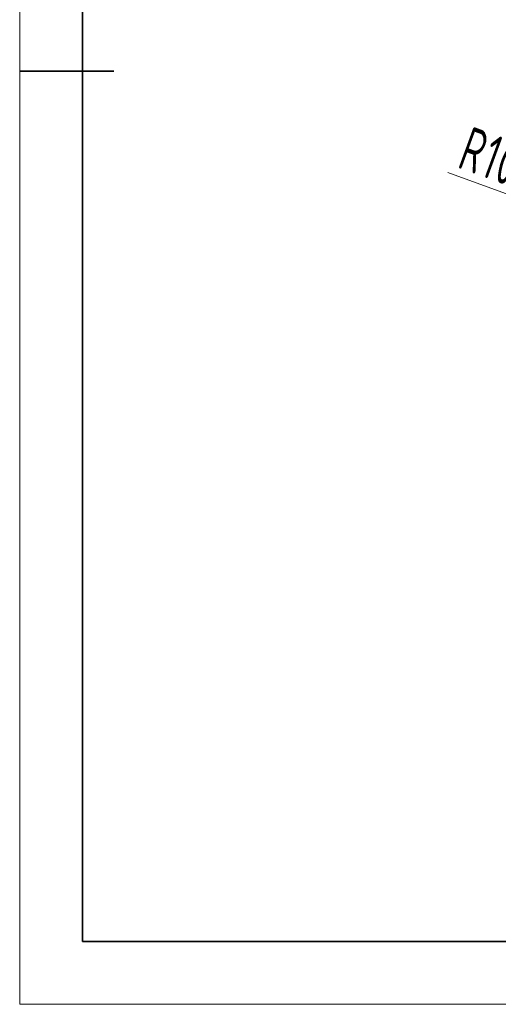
# Model space of a CAD drawing. Header units: millimetres. Extents: x -105 to 105, y -74 to 74.
# Tile 1 of 6: x -105 to -67, y -74 to 4. Entities that reach past the tile are written whole.
import ezdxf

# ---------------------------------------------------------------- set-up
doc = ezdxf.new("R2010")
doc.units = ezdxf.units.MM
doc.layers.get('0').update_dxf_attribs({"lineweight": 35})
doc.layers.add('EB0', color=7, linetype='Continuous', lineweight=35)
doc.layers.add('尺寸线层', color=3, linetype='Continuous', lineweight=18)
doc.styles.add('机械', font='isocp', dxfattribs={"width": 0.667, "bigfont": 'gbcbig.shx'})
doc.dimstyles.new('机械', dxfattribs={"dimtxt": 3.5, "dimasz": 4, "dimexe": 2, "dimexo": 0, "dimtad": 1, "dimdec": 1, "dimdsep": 46, "dimtxsty": '机械', "dimblk": '_CAXARROW', "dimcen": 0, "dimdle": 6, "dimazin": 2, "dimtfac": 0.707107, "dimtdec": 3, "dimtmove": 0, "dimatfit": 3, "dimfxl": 1, "dimfrac": 2, "dimtolj": 1, "dimtzin": 0, "dimlwd": 18, "dimarcsym": 0})

# ---------------------------------------------------------------- blocks, each defined once
blk = doc.blocks.new('$CAXA_FRAME_13B17AC1$')
at = {"layer": 'EB0', "color": 0, "linetype": 'Continuous', "lineweight": 18}
for p, q in [((-210, -148.5), (-210, 148.5)), ((210, -148.5), (-210, -148.5))]:
    blk.add_line(p, q, dxfattribs=at)
at = {"layer": 'EB0', "color": 0, "linetype": 'Continuous', "lineweight": 35}
for p, q in [((-200, 138.5), (-200, -138.5)), ((-210, 0), (-195, 0)), ((-200, -138.5), (200, -138.5))]:
    blk.add_line(p, q, dxfattribs=at)
blk = doc.blocks.new('*X13')
at = {"layer": '尺寸线层', "linetype": 'Continuous', "lineweight": 18}
blk.add_hatch(color=0, dxfattribs=at).paths.add_polyline_path([(-60.547, -11.843), (-56.618, -12.745), (-56.961, -13.685)], flags=0)
at = {"layer": '尺寸线层', "color": 0, "linetype": 'Continuous', "lineweight": 18}
blk.add_line((-70.928, -8.051), (-51.153, -15.273), dxfattribs=at)
at = {"layer": '尺寸线层', "color": 0, "linetype": 'Continuous', "lineweight": 18, "insert": (-67.506, -6.773), "char_height": 3.5, "width": 8.9378, "attachment_point": 5, "rotation": 339.93836, "line_spacing_factor": 0.839832, "style": '机械'}
blk.add_mtext('\\T1.1;R10', dxfattribs=at)
blk = doc.blocks.new('_CAXARROW')
blk.add_hatch(color=0).paths.add_polyline_path([(0, 0), (-1, 0.125), (-1, -0.125)], flags=0)

msp = doc.modelspace()

# ---------------------------------------------------------------- block references
at = {"layer": 'EB0', "linetype": 'Continuous', "lineweight": 35, "xscale": 0.5, "yscale": 0.5, "zscale": 0.5}
msp.add_blockref('$CAXA_FRAME_13B17AC1$', (0, 0), dxfattribs=at)

# ---------------------------------------------------------------- dimensions: what is measured, and where the dimension line sits
at = {"layer": '尺寸线层', "linetype": 'Continuous', "lineweight": 18}
dim = msp.add_radius_dim(center=(-51.153, -15.273), mpoint=(-60.547, -11.843), dimstyle='机械', override={"dimpost": 'R<>', "dimsah": 1, "dimtmove": 2, "dimtfill": 1, "dimtzin": 0}, dxfattribs=at)
dim.commit()
dim.dimension.update_dxf_attribs({"geometry": '*X13', "text_midpoint": (-68.321, -9.004)})

doc.saveas('drawing.dxf')
